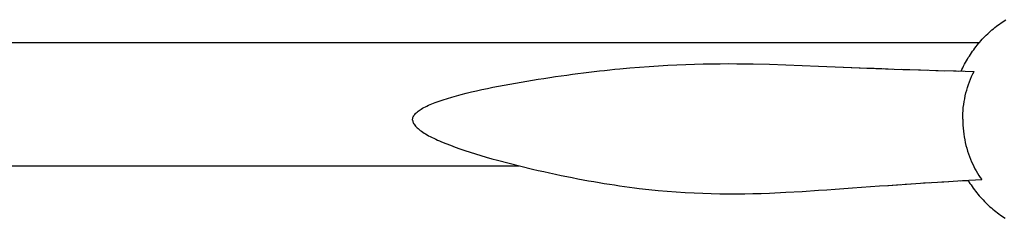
# Model space of a CAD drawing. Header units: millimetres. Extents: x -1529 to 1529, y -292 to 325.
# Tile 4 of 18: x -760 to -422, y -104 to -36. Entities that reach past the tile are written whole.
import ezdxf

# ---------------------------------------------------------------- set-up
doc = ezdxf.new("R2010")
doc.units = ezdxf.units.MM
doc.layers.add('VISIBLE', color=7, linetype='Continuous')

msp = doc.modelspace()

# ---------------------------------------------------------------- linework, layer by layer
at = {"layer": 'VISIBLE'}
for p, q in [((-423.91, -37.36), (-423.37, -36.97)), ((-423.37, -36.97), (-422.82, -36.6)), ((-422.82, -36.6), (-422.27, -36.23)), ((-422.27, -36.23), (-421.72, -35.88)), ((-427.97, -40.73), (-427.49, -40.28)), ((-427.49, -40.28), (-427, -39.83)), ((-427, -39.83), (-426.5, -39.4)), ((-426.5, -39.4), (-425.99, -38.98)), ((-425.99, -38.98), (-425.48, -38.56)), ((-425.48, -38.56), (-424.96, -38.15)), ((-424.96, -38.15), (-424.44, -37.75)), ((-424.44, -37.75), (-423.91, -37.36)), ((-970.03, -43.67), (-430.78, -43.67)), ((-431.14, -44.09), (-430.71, -43.59)), ((-430.71, -43.59), (-430.27, -43.09)), ((-430.27, -43.09), (-429.83, -42.6)), ((-429.83, -42.6), (-429.37, -42.12)), ((-429.37, -42.12), (-428.91, -41.65)), ((-428.91, -41.65), (-428.45, -41.18)), ((-428.45, -41.18), (-427.97, -40.73)), ((-433.9, -47.79), (-433.53, -47.24)), ((-433.53, -47.24), (-433.16, -46.7)), ((-433.16, -46.7), (-432.77, -46.17)), ((-432.77, -46.17), (-432.37, -45.64)), ((-432.37, -45.64), (-431.97, -45.11)), ((-431.97, -45.11), (-431.56, -44.6)), ((-431.56, -44.6), (-431.14, -44.09)), ((-435.92, -51.2), (-435.61, -50.62)), ((-435.61, -50.62), (-435.28, -50.04)), ((-435.28, -50.04), (-434.95, -49.47)), ((-434.95, -49.47), (-434.61, -48.91)), ((-434.61, -48.91), (-434.26, -48.35)), ((-434.26, -48.35), (-433.9, -47.79)), ((-566.75, -54.13), (-564.9, -53.9)), ((-564.9, -53.9), (-563.07, -53.68)), ((-563.07, -53.68), (-561.26, -53.47)), ((-561.26, -53.47), (-559.47, -53.27)), ((-559.47, -53.27), (-557.69, -53.08)), ((-557.69, -53.08), (-555.94, -52.9)), ((-555.94, -52.9), (-554.21, -52.73)), ((-554.21, -52.73), (-550.8, -52.42)), ((-554.21, -52.73), (-550.79, -52.42)), ((-554.21, -52.73), (-554.21, -52.73)), ((-550.8, -52.42), (-547.46, -52.14)), ((-550.79, -52.42), (-547.45, -52.14)), ((-547.46, -52.14), (-544.18, -51.9)), ((-547.45, -52.14), (-544.18, -51.9)), ((-544.18, -51.9), (-540.96, -51.68)), ((-544.18, -51.9), (-540.96, -51.69)), ((-540.96, -51.69), (-537.8, -51.5)), ((-540.96, -51.68), (-537.8, -51.5)), ((-537.8, -51.5), (-534.7, -51.35)), ((-537.8, -51.5), (-534.69, -51.35)), ((-534.7, -51.35), (-531.64, -51.23)), ((-534.69, -51.35), (-531.63, -51.23)), ((-531.64, -51.23), (-528.62, -51.13)), ((-531.63, -51.23), (-528.62, -51.13)), ((-528.62, -51.13), (-525.65, -51.05)), ((-528.62, -51.13), (-525.65, -51.06)), ((-525.65, -51.06), (-522.71, -51)), ((-525.65, -51.05), (-522.71, -51)), ((-522.71, -51), (-519.81, -50.98)), ((-522.71, -51), (-519.81, -50.98)), ((-519.81, -50.98), (-516.93, -50.97)), ((-519.81, -50.98), (-516.93, -50.97)), ((-516.93, -50.97), (-514.08, -50.98)), ((-516.93, -50.97), (-514.08, -50.98)), ((-514.08, -50.98), (-511.25, -51.01)), ((-514.08, -50.98), (-511.25, -51.01)), ((-511.25, -51.01), (-508.44, -51.05)), ((-511.25, -51.01), (-508.43, -51.05)), ((-508.44, -51.05), (-502.84, -51.18)), ((-508.43, -51.05), (-502.84, -51.18)), ((-502.84, -51.18), (-497.26, -51.35)), ((-502.84, -51.18), (-497.26, -51.35)), ((-497.26, -51.35), (-491.67, -51.56)), ((-497.26, -51.35), (-491.66, -51.56)), ((-491.67, -51.56), (-486.02, -51.79)), ((-491.66, -51.56), (-486.02, -51.79)), ((-486.02, -51.79), (-483.17, -51.91)), ((-486.02, -51.79), (-483.17, -51.91)), ((-483.17, -51.91), (-480.3, -52.03)), ((-483.17, -51.91), (-480.29, -52.03)), ((-480.3, -52.03), (-477.48, -52.15)), ((-480.29, -52.03), (-477.59, -52.14)), ((-477.59, -52.14), (-474.85, -52.26)), ((-477.48, -52.15), (-474.63, -52.27)), ((-474.85, -52.26), (-472.1, -52.37)), ((-474.63, -52.27), (-471.76, -52.38)), ((-472.1, -52.37), (-469.51, -52.47)), ((-471.76, -52.38), (-468.86, -52.49)), ((-471.75, -52.38), (-471.74, -52.38)), ((-471.75, -52.38), (-468.86, -52.49)), ((-469.29, -52.48), (-466.97, -52.57)), ((-468.86, -52.49), (-468.86, -52.49)), ((-468.86, -52.49), (-468.85, -52.49)), ((-468.86, -52.49), (-465.94, -52.61)), ((-468.86, -52.49), (-465.94, -52.61)), ((-466.42, -52.59), (-464.29, -52.67)), ((-465.94, -52.61), (-465.94, -52.61)), ((-465.94, -52.61), (-465.93, -52.61)), ((-465.94, -52.61), (-463, -52.72)), ((-465.94, -52.61), (-463, -52.72)), ((-463.61, -52.69), (-460.48, -52.81)), ((-463, -52.72), (-463, -52.72)), ((-463, -52.72), (-463, -52.72)), ((-463, -52.72), (-457.06, -52.93)), ((-463, -52.72), (-457.06, -52.93)), ((-457.62, -52.91), (-454.68, -53.01)), ((-457.06, -52.93), (-457.06, -52.93)), ((-457.06, -52.93), (-457.06, -52.93)), ((-457.06, -52.93), (-451.05, -53.13)), ((-457.06, -52.93), (-451.04, -53.13)), ((-451.72, -53.11), (-448.78, -53.2)), ((-451.05, -53.13), (-444.96, -53.32)), ((-451.04, -53.13), (-451.04, -53.13)), ((-451.04, -53.13), (-451.04, -53.13)), ((-451.04, -53.13), (-444.96, -53.32)), ((-445.76, -53.29), (-442.81, -53.38)), ((-444.96, -53.32), (-444.96, -53.32)), ((-444.96, -53.32), (-444.96, -53.32)), ((-444.96, -53.32), (-438.83, -53.49)), ((-444.96, -53.32), (-438.82, -53.49)), ((-439.74, -53.46), (-436.4, -53.55)), ((-438.83, -53.49), (-438.8, -53.49)), ((-438.83, -53.49), (-432.64, -53.64)), ((-438.82, -53.49), (-438.82, -53.49)), ((-438.82, -53.49), (-438.82, -53.49)), ((-438.82, -53.49), (-437.96, -53.51)), ((-438.82, -53.49), (-438.82, -53.49)), ((-438.82, -53.49), (-438.01, -53.51)), ((-438.82, -53.49), (-438.82, -53.49)), ((-438.82, -53.49), (-438.04, -53.51)), ((-437.06, -53.53), (-436.8, -52.97)), ((-436.8, -52.97), (-436.52, -52.38)), ((-436.52, -52.38), (-436.22, -51.79)), ((-436.22, -51.79), (-435.92, -51.2)), ((-433.06, -54.51), (-432.64, -53.64)), ((-432.64, -53.64), (-432.64, -53.64)), ((-432.64, -53.64), (-432.64, -53.64)), ((-592.04, -57.98), (-588.13, -57.29)), ((-588.13, -57.29), (-584.22, -56.64)), ((-584.22, -56.64), (-582.28, -56.33)), ((-582.28, -56.33), (-580.36, -56.03)), ((-580.36, -56.03), (-578.34, -55.73)), ((-578.34, -55.73), (-576.35, -55.43)), ((-576.35, -55.43), (-574.39, -55.15)), ((-574.39, -55.15), (-572.44, -54.88)), ((-572.44, -54.88), (-570.52, -54.62)), ((-570.52, -54.62), (-568.63, -54.37)), ((-568.63, -54.37), (-566.75, -54.13)), ((-434.55, -58.16), (-434.22, -57.23)), ((-434.22, -57.23), (-433.85, -56.31)), ((-433.85, -56.31), (-433.47, -55.4)), ((-433.47, -55.4), (-433.06, -54.51)), ((-607, -61.11), (-605.24, -60.69)), ((-605.24, -60.69), (-603.45, -60.27)), ((-603.45, -60.27), (-601.61, -59.87)), ((-601.61, -59.87), (-599.74, -59.47)), ((-599.74, -59.47), (-597.85, -59.09)), ((-597.85, -59.09), (-595.93, -58.71)), ((-595.93, -58.71), (-592.04, -57.98)), ((-435.42, -61.03), (-435.15, -60.07)), ((-435.15, -60.07), (-434.87, -59.11)), ((-434.87, -59.11), (-434.55, -58.16)), ((-617.63, -64.3), (-616.99, -64.06)), ((-616.99, -64.06), (-616.32, -63.82)), ((-616.32, -63.82), (-614.93, -63.35)), ((-614.93, -63.35), (-613.47, -62.88)), ((-613.47, -62.88), (-611.94, -62.43)), ((-611.94, -62.43), (-610.35, -61.98)), ((-610.35, -61.98), (-608.7, -61.54)), ((-608.7, -61.54), (-607, -61.11)), ((-436.2, -65), (-436.05, -64)), ((-436.05, -64), (-435.86, -63)), ((-435.86, -63), (-435.65, -62.01)), ((-435.65, -62.01), (-435.42, -61.03)), ((-624.16, -67.86), (-623.87, -67.59)), ((-623.87, -67.59), (-623.55, -67.33)), ((-623.55, -67.33), (-623.19, -67.07)), ((-623.19, -67.07), (-622.82, -66.81)), ((-622.82, -66.81), (-622.41, -66.55)), ((-622.41, -66.55), (-621.98, -66.29)), ((-621.98, -66.29), (-621.52, -66.04)), ((-621.52, -66.04), (-621.03, -65.78)), ((-621.03, -65.78), (-620.52, -65.53)), ((-620.52, -65.53), (-619.99, -65.28)), ((-619.99, -65.28), (-619.43, -65.03)), ((-619.43, -65.03), (-618.85, -64.79)), ((-618.85, -64.79), (-618.25, -64.54)), ((-618.25, -64.54), (-617.63, -64.3)), ((-436.5, -68.04), (-436.43, -67.02)), ((-436.43, -67.02), (-436.33, -66.01)), ((-436.33, -66.01), (-436.2, -65)), ((-625.39, -70.04), (-625.35, -69.76)), ((-625.39, -70.33), (-625.39, -70.04)), ((-625.39, -70.33), (-625.36, -70.62)), ((-625.36, -70.62), (-625.29, -70.91)), ((-625.35, -69.76), (-625.28, -69.49)), ((-625.29, -70.91), (-625.18, -71.2)), ((-625.28, -69.49), (-625.17, -69.21)), ((-625.17, -69.21), (-625.03, -68.94)), ((-625.03, -68.94), (-624.86, -68.67)), ((-624.86, -68.67), (-624.66, -68.4)), ((-624.66, -68.4), (-624.43, -68.13)), ((-624.43, -68.13), (-624.16, -67.86)), ((-436.55, -70.07), (-436.54, -69.05)), ((-436.55, -70.07), (-436.54, -71.09)), ((-436.54, -69.05), (-436.5, -68.04)), ((-625.18, -71.2), (-625.05, -71.5)), ((-625.05, -71.5), (-624.87, -71.79)), ((-624.87, -71.79), (-624.67, -72.09)), ((-624.67, -72.09), (-624.43, -72.39)), ((-624.43, -72.39), (-624.17, -72.68)), ((-624.17, -72.68), (-623.87, -72.98)), ((-623.87, -72.98), (-623.54, -73.28)), ((-623.54, -73.28), (-623.18, -73.58)), ((-623.18, -73.58), (-622.79, -73.88)), ((-622.79, -73.88), (-622.38, -74.18)), ((-622.38, -74.18), (-621.93, -74.49)), ((-436.54, -71.09), (-436.49, -72.1)), ((-436.49, -72.1), (-436.42, -73.12)), ((-436.42, -73.12), (-436.32, -74.13)), ((-436.32, -74.13), (-436.19, -75.13)), ((-621.93, -74.49), (-621.46, -74.79)), ((-621.46, -74.79), (-620.97, -75.09)), ((-620.97, -75.09), (-620.45, -75.39)), ((-620.45, -75.39), (-619.9, -75.7)), ((-619.9, -75.7), (-619.33, -76)), ((-619.33, -76), (-618.73, -76.3)), ((-618.73, -76.3), (-618.12, -76.6)), ((-618.12, -76.6), (-617.48, -76.91)), ((-617.48, -76.91), (-616.82, -77.21)), ((-616.82, -77.21), (-616.14, -77.51)), ((-616.14, -77.51), (-615.43, -77.81)), ((-436.19, -75.13), (-436.04, -76.13)), ((-436.04, -76.13), (-435.86, -77.12)), ((-435.86, -77.12), (-435.65, -78.1)), ((-615.43, -77.81), (-613.97, -78.41)), ((-613.97, -78.41), (-612.44, -79.01)), ((-612.44, -79.01), (-610.83, -79.6)), ((-610.83, -79.6), (-609.17, -80.19)), ((-609.17, -80.19), (-607.45, -80.78)), ((-607.45, -80.78), (-605.68, -81.36)), ((-435.65, -78.1), (-435.41, -79.07)), ((-435.41, -79.07), (-435.15, -80.04)), ((-435.15, -80.04), (-434.86, -80.99)), ((-434.86, -80.99), (-434.55, -81.92)), ((-605.68, -81.36), (-603.86, -81.93)), ((-603.86, -81.93), (-602, -82.49)), ((-602, -82.49), (-600.1, -83.05)), ((-600.1, -83.05), (-598.18, -83.6)), ((-598.18, -83.6), (-596.22, -84.14)), ((-596.22, -84.14), (-592.27, -85.19)), ((-434.55, -81.92), (-434.22, -82.85)), ((-434.22, -82.85), (-433.86, -83.76)), ((-433.86, -83.76), (-433.48, -84.65)), ((-811.87, -86.02), (-588.99, -86.02)), ((-592.27, -85.19), (-588.28, -86.2)), ((-588.28, -86.2), (-584.29, -87.15)), ((-584.29, -87.15), (-582.32, -87.61)), ((-582.32, -87.61), (-580.36, -88.05)), ((-433.48, -84.65), (-433.12, -85.46)), ((-433.12, -85.46), (-432.73, -86.25)), ((-432.73, -86.25), (-432.33, -87.04)), ((-432.33, -87.04), (-431.91, -87.81)), ((-431.91, -87.81), (-431.47, -88.58)), ((-580.36, -88.05), (-578.36, -88.5)), ((-578.36, -88.5), (-576.38, -88.92)), ((-576.38, -88.92), (-574.43, -89.33)), ((-574.43, -89.33), (-572.5, -89.73)), ((-572.5, -89.73), (-570.59, -90.11)), ((-570.59, -90.11), (-568.7, -90.48)), ((-568.7, -90.48), (-566.84, -90.83)), ((-566.84, -90.83), (-564.99, -91.16)), ((-564.99, -91.16), (-563.17, -91.48)), ((-443.03, -91.5), (-436.56, -91.13)), ((-437.37, -91.18), (-434.83, -91.04)), ((-436.56, -91.13), (-430.03, -90.8)), ((-434.7, -91.04), (-434.39, -91.53)), ((-431.47, -88.58), (-431.01, -89.33)), ((-431.01, -89.33), (-430.53, -90.07)), ((-430.53, -90.07), (-430.03, -90.8)), ((-430.03, -90.8), (-430.03, -90.8)), ((-430.03, -90.8), (-430.03, -90.8)), ((-563.17, -91.48), (-561.37, -91.79)), ((-561.37, -91.79), (-559.59, -92.09)), ((-559.59, -92.09), (-557.82, -92.37)), ((-557.82, -92.37), (-556.08, -92.63)), ((-556.08, -92.63), (-554.35, -92.89)), ((-554.35, -92.89), (-552.64, -93.13)), ((-552.64, -93.13), (-550.95, -93.36)), ((-550.95, -93.36), (-549.27, -93.57)), ((-549.27, -93.57), (-547.61, -93.78)), ((-547.61, -93.78), (-544.34, -94.15)), ((-544.34, -94.15), (-541.13, -94.47)), ((-541.13, -94.47), (-537.97, -94.76)), ((-491.7, -94.82), (-486.04, -94.46)), ((-486.04, -94.46), (-483.18, -94.26)), ((-483.18, -94.26), (-480.3, -94.06)), ((-480.3, -94.06), (-477.32, -93.85)), ((-477.32, -93.85), (-474.32, -93.63)), ((-474.32, -93.63), (-471.29, -93.41)), ((-471.29, -93.41), (-468.23, -93.19)), ((-468.23, -93.19), (-465.16, -92.97)), ((-465.16, -92.97), (-462.05, -92.75)), ((-462.24, -92.76), (-457.79, -92.45)), ((-462.05, -92.75), (-458.93, -92.53)), ((-458.93, -92.53), (-455.79, -92.31)), ((-456.27, -92.35), (-454.44, -92.22)), ((-455.79, -92.31), (-449.44, -91.89)), ((-449.96, -91.93), (-447.84, -91.79)), ((-449.44, -91.89), (-443.03, -91.5)), ((-443.7, -91.54), (-441.32, -91.4)), ((-434.39, -91.53), (-434.04, -92.08)), ((-434.04, -92.08), (-433.67, -92.63)), ((-433.67, -92.63), (-433.3, -93.18)), ((-433.3, -93.18), (-432.91, -93.72)), ((-432.91, -93.72), (-432.52, -94.25)), ((-432.52, -94.25), (-432.12, -94.77)), ((-537.97, -94.76), (-534.86, -95)), ((-534.86, -95), (-531.8, -95.2)), ((-531.8, -95.2), (-528.78, -95.36)), ((-528.78, -95.36), (-525.8, -95.48)), ((-525.8, -95.48), (-522.86, -95.57)), ((-522.86, -95.57), (-519.95, -95.63)), ((-519.95, -95.63), (-517.07, -95.66)), ((-517.07, -95.66), (-514.2, -95.66)), ((-514.2, -95.66), (-511.36, -95.63)), ((-511.36, -95.63), (-508.54, -95.57)), ((-508.54, -95.57), (-505.73, -95.5)), ((-505.73, -95.5), (-502.92, -95.4)), ((-502.92, -95.4), (-497.32, -95.14)), ((-497.32, -95.14), (-491.7, -94.82)), ((-432.12, -94.77), (-431.71, -95.29)), ((-431.71, -95.29), (-431.3, -95.8)), ((-431.3, -95.8), (-430.87, -96.31)), ((-430.87, -96.31), (-430.44, -96.81)), ((-430.44, -96.81), (-429.99, -97.3)), ((-429.99, -97.3), (-429.54, -97.78)), ((-429.54, -97.78), (-429.09, -98.26)), ((-429.09, -98.26), (-428.62, -98.72)), ((-428.62, -98.72), (-428.15, -99.18)), ((-428.15, -99.18), (-427.67, -99.64)), ((-427.67, -99.64), (-427.18, -100.08)), ((-427.18, -100.08), (-426.68, -100.52)), ((-426.68, -100.52), (-426.18, -100.95)), ((-426.18, -100.95), (-425.67, -101.37)), ((-425.67, -101.37), (-425.16, -101.78)), ((-425.16, -101.78), (-424.63, -102.18)), ((-424.63, -102.18), (-424.1, -102.58)), ((-424.1, -102.58), (-423.57, -102.97)), ((-423.57, -102.97), (-423.03, -103.34)), ((-423.03, -103.34), (-422.48, -103.71)), ((-422.48, -103.71), (-421.93, -104.07))]:
    msp.add_line(p, q, dxfattribs=at)

doc.saveas('drawing.dxf')
